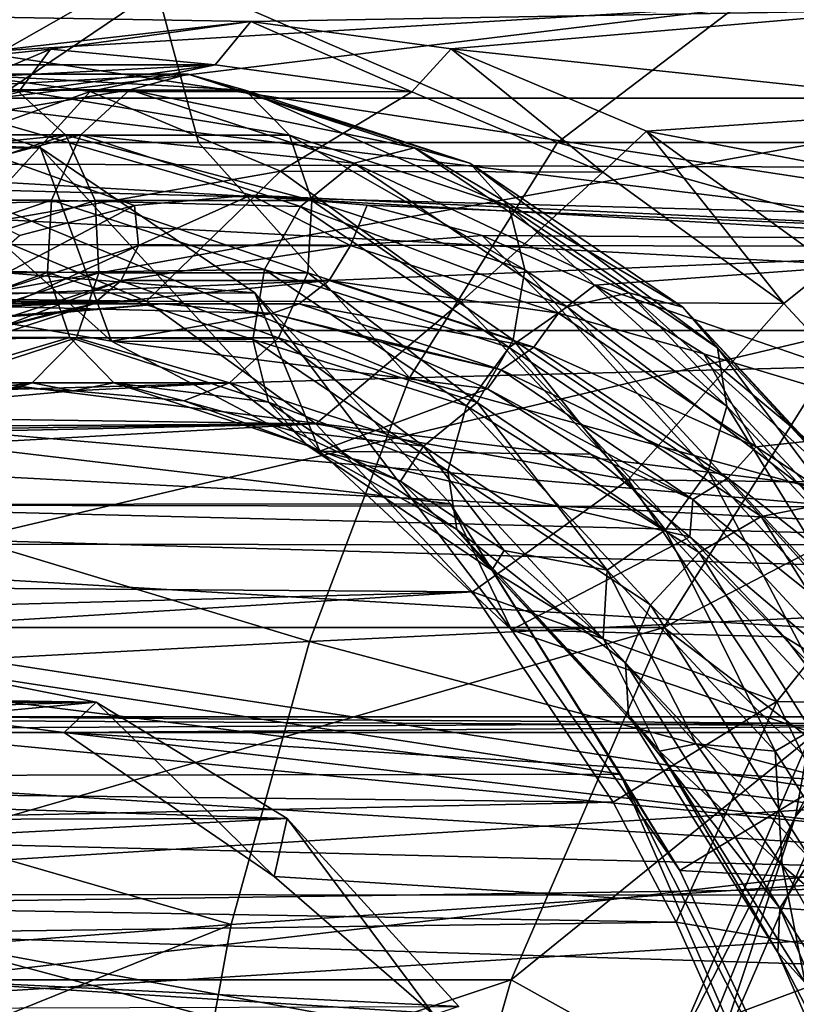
# Model space of a CAD drawing. Header units: metres. Extents: x -62 to 300, y -109 to 109.
# Tile 155 of 256: x 19 to 22.58, y -70.62 to -66.09. Entities that reach past the tile are written whole.
import ezdxf

# ---------------------------------------------------------------- set-up
doc = ezdxf.new("R2010")
doc.units = ezdxf.units.M
doc.layers.add('solid_500635', color=7, linetype='CONTINUOUS')

msp = doc.modelspace()

# ---------------------------------------------------------------- linework, layer by layer
at = {"layer": 'solid_500635'}
for points in [[(45.284416, -66.850029, 41.38866), (13.786213, -66.738083, 20.398926), (14.75779, -65.41967, 19.01137)], [(45.774132, -66.194885, 40.689274), (45.284416, -66.850029, 41.38866), (14.75779, -65.41967, 19.01137)], [(46.294735, -65.616646, 39.945774), (45.774132, -66.194885, 40.689274), (14.75779, -65.41967, 19.01137)], [(18.266071, -65.907692, 20.114687), (18.895109, -66.45343, 19.216326), (19.98114, -65.71991, 17.665314)], [(19.98114, -65.71991, 17.665314), (18.895109, -66.45343, 19.216326), (24.903387, -65.719917, 21.112429)], [(18.895109, -66.45343, 19.216326), (23.817705, -66.453201, 22.662943), (24.903387, -65.719917, 21.112429)], [(22.662125, -65.756386, 32.12516), (19.60792, -65.847221, 29.084585), (21.477915, -66.656921, 32.253216)], [(22.662125, -65.756386, 32.12516), (21.477915, -66.656921, 32.253216), (23.137787, -66.657097, 33.98703)], [(19.60792, -65.847221, 29.084585), (16.592623, -65.946045, 26.012072), (18.183853, -66.657845, 28.739462)], [(19.60792, -65.847221, 29.084585), (18.183853, -66.657845, 28.739462), (19.82659, -66.657166, 30.504011)], [(19.60792, -65.847221, 29.084585), (19.82659, -66.657166, 30.504011), (21.477915, -66.656921, 32.253216)], [(24.493191, -67.107101, 7.734545), (16.627766, -65.907692, 18.967535), (23.510683, -65.907692, 9.137711)], [(20.067253, -66.900169, 14.055439), (16.627766, -65.907692, 18.967535), (24.493191, -67.107101, 7.734545)], [(19.532404, -66.946732, 14.819282), (19.002319, -67.085991, 15.576322), (16.627766, -65.907692, 18.967535)], [(20.067253, -66.900169, 14.055439), (19.532404, -66.946732, 14.819282), (16.627766, -65.907692, 18.967535)], [(17.445724, -66.323006, 3.013554), (17.739494, -65.912758, 3.922902), (23.290426, -65.972588, 7.709786)], [(17.445724, -66.323006, 3.013554), (23.290426, -65.972588, 7.709786), (24.128618, -67.138039, 6.512507)], [(17.077559, -66.049538, 18.325165), (16.623909, -66.492897, 18.973043), (20.067369, -66.100761, 14.055273)], [(17.077559, -66.049538, 18.325165), (20.067369, -66.100761, 14.055273), (23.060474, -66.049194, 9.780677)], [(23.060474, -66.049194, 9.780677), (20.067369, -66.100761, 14.055273), (20.989466, -66.22718, 12.738384)], [(23.514326, -66.492691, 9.132508), (23.060474, -66.049194, 9.780677), (20.989466, -66.22718, 12.738384)], [(16.623909, -66.492897, 18.973043), (19.145382, -66.228149, 15.372008), (20.067369, -66.100761, 14.055273)], [(19.902992, -66.300003, 13.941347), (20.067369, -66.100761, 14.055273), (19.145382, -66.228149, 15.372008)], [(20.807495, -66.424454, 12.649602), (20.067369, -66.100761, 14.055273), (19.902992, -66.300003, 13.941347)], [(20.807495, -66.424454, 12.649602), (20.989466, -66.22718, 12.738384), (20.067369, -66.100761, 14.055273)], [(16.623909, -66.492897, 18.973043), (18.247522, -66.607079, 16.654284), (19.145382, -66.228149, 15.372008)], [(18.998636, -66.425751, 15.232885), (19.145382, -66.228149, 15.372008), (18.247522, -66.607079, 16.654284)], [(19.902992, -66.300003, 13.941347), (19.145382, -66.228149, 15.372008), (18.998636, -66.425751, 15.232885)], [(21.68684, -66.79454, 11.393763), (20.989466, -66.22718, 12.738384), (20.807495, -66.424454, 12.649602)], [(23.514326, -66.492691, 9.132508), (20.989466, -66.22718, 12.738384), (21.887602, -66.605194, 11.45571)], [(21.68684, -66.79454, 11.393763), (21.887602, -66.605194, 11.45571), (20.989466, -66.22718, 12.738384)], [(19.902992, -66.300003, 13.941347), (17.533823, -66.423134, 14.187167), (18.431162, -66.300003, 12.905636)], [(19.902992, -66.300003, 13.941347), (18.998636, -66.425751, 15.232885), (17.533823, -66.423134, 14.187167)], [(17.919434, -66.925003, 12.5463), (19.328499, -66.423134, 11.624104), (18.431162, -66.300003, 12.905636)], [(19.902992, -66.300003, 13.941347), (18.431162, -66.300003, 12.905636), (19.328499, -66.423134, 11.624104)], [(20.807495, -66.424454, 12.649602), (19.902992, -66.300003, 13.941347), (19.328499, -66.423134, 11.624104)], [(10.769895, -66.342865, 6.412081), (18.059084, -66.342659, 11.518718), (19.09952, -66.68174, 10.03282)], [(11.812418, -66.683411, 4.923203), (10.769895, -66.342865, 6.412081), (19.09952, -66.68174, 10.03282)], [(17.108377, -66.737427, 2.142999), (17.445724, -66.323006, 3.013554), (24.128618, -67.138039, 6.512507)], [(18.059084, -66.342659, 11.518718), (18.430922, -67.400002, 12.90547), (19.426825, -67.571014, 11.483173)], [(19.09952, -66.68174, 10.03282), (18.059084, -66.342659, 11.518718), (19.426825, -67.571014, 11.483173)], [(19.779303, -66.342659, 12.723228), (19.51009, -66.415886, 12.543008), (18.459415, -66.415886, 14.043527)], [(18.720844, -66.342659, 14.234864), (19.779303, -66.342659, 12.723228), (18.459415, -66.415886, 14.043527)], [(20.041935, -66.416618, 12.915491), (19.779303, -66.342659, 12.723228), (18.720844, -66.342659, 14.234864)], [(20.041935, -66.416618, 12.915491), (18.720844, -66.342659, 14.234864), (18.991337, -66.416618, 14.4159)], [(19.779303, -66.342659, 12.723228), (20.81974, -66.68174, 11.23733), (19.51009, -66.415886, 12.543008)], [(21.074644, -66.753181, 11.440629), (20.81974, -66.68174, 11.23733), (19.779303, -66.342659, 12.723228)], [(21.074644, -66.753181, 11.440629), (19.779303, -66.342659, 12.723228), (20.041935, -66.416618, 12.915491)], [(18.765558, -67.041924, 11.337907), (19.328499, -66.423134, 11.624104), (17.919434, -66.925003, 12.5463)], [(18.991337, -66.416618, 14.4159), (17.958628, -66.753181, 15.890761), (19.216303, -66.6241, 14.549952)], [(18.256092, -66.622787, 13.877753), (18.459415, -66.415886, 14.043527), (19.51009, -66.415886, 12.543008)], [(19.284773, -66.622787, 12.408644), (18.256092, -66.622787, 13.877753), (19.51009, -66.415886, 12.543008)], [(18.765558, -67.041924, 11.337907), (20.203728, -66.789505, 10.374148), (19.328499, -66.423134, 11.624104)], [(18.991337, -66.416618, 14.4159), (19.216303, -66.6241, 14.549952), (20.244844, -66.6241, 13.081041)], [(20.041935, -66.416618, 12.915491), (18.991337, -66.416618, 14.4159), (20.244844, -66.6241, 13.081041)], [(19.284773, -66.622787, 12.408644), (19.51009, -66.415886, 12.543008), (20.542875, -66.75248, 11.068038)], [(20.807495, -66.424454, 12.649602), (19.328499, -66.423134, 11.624104), (20.203728, -66.789505, 10.374148)], [(20.81974, -66.68174, 11.23733), (20.542875, -66.75248, 11.068038), (19.51009, -66.415886, 12.543008)], [(20.041935, -66.416618, 12.915491), (20.244844, -66.6241, 13.081041), (21.255875, -66.953598, 11.637142)], [(21.074644, -66.753181, 11.440629), (20.041935, -66.416618, 12.915491), (21.255875, -66.953598, 11.637142)], [(21.68684, -66.79454, 11.393763), (20.807495, -66.424454, 12.649602), (20.203728, -66.789505, 10.374148)], [(17.905052, -67.522194, 20.630276), (22.827793, -67.521812, 24.076685), (23.817705, -66.453201, 22.662943)], [(18.895109, -66.45343, 19.216326), (17.905052, -67.522194, 20.630276), (23.817705, -66.453201, 22.662943)], [(23.945135, -66.994133, 8.517248), (23.514326, -66.492691, 9.132508), (21.887602, -66.605194, 11.45571)], [(17.958628, -66.753181, 15.890761), (18.205273, -66.953598, 15.993852), (19.216303, -66.6241, 14.549952)], [(18.152876, -66.922302, 13.771599), (18.256092, -66.622787, 13.877753), (19.284773, -66.622787, 12.408644)], [(19.149719, -66.922302, 12.347959), (18.152876, -66.922302, 13.771599), (19.284773, -66.622787, 12.408644)], [(19.216303, -66.6241, 14.549952), (18.205273, -66.953598, 15.993852), (19.350821, -66.923935, 14.610225)], [(19.149719, -66.922302, 12.347959), (19.284773, -66.622787, 12.408644), (20.295938, -66.952332, 10.964549)], [(19.216303, -66.6241, 14.549952), (19.350821, -66.923935, 14.610225), (20.34749, -66.923935, 13.186832)], [(20.244844, -66.6241, 13.081041), (19.216303, -66.6241, 14.549952), (20.34749, -66.923935, 13.186832)], [(20.295938, -66.952332, 10.964549), (19.284773, -66.622787, 12.408644), (20.542875, -66.75248, 11.068038)], [(20.244844, -66.6241, 13.081041), (20.34749, -66.923935, 13.186832), (21.32719, -67.243225, 11.787677)], [(21.255875, -66.953598, 11.637142), (20.244844, -66.6241, 13.081041), (21.32719, -67.243225, 11.787677)], [(22.519341, -67.398811, 10.204803), (21.887602, -66.605194, 11.45571), (21.68684, -66.79454, 11.393763)], [(23.945135, -66.994133, 8.517248), (21.887602, -66.605194, 11.45571), (22.737768, -67.222878, 10.241547)], [(22.519341, -67.398811, 10.204803), (22.737768, -67.222878, 10.241547), (21.887602, -66.605194, 11.45571)], [(18.183853, -66.657845, 28.739462), (16.713306, -67.857765, 28.482433), (20.797256, -67.739494, 32.793015)], [(19.82659, -66.657166, 30.504011), (18.183853, -66.657845, 28.739462), (20.797256, -67.739494, 32.793015)], [(21.477915, -66.656921, 32.253216), (19.82659, -66.657166, 30.504011), (20.797256, -67.739494, 32.793015)], [(21.477915, -66.656921, 32.253216), (20.797256, -67.739494, 32.793015), (24.951696, -67.632462, 37.033367)], [(23.137787, -66.657097, 33.98703), (21.477915, -66.656921, 32.253216), (24.951696, -67.632462, 37.033367)], [(11.812418, -66.683411, 4.923203), (19.09952, -66.68174, 10.03282), (20.086504, -67.348366, 8.62326)], [(12.801202, -67.352844, 3.511075), (11.812418, -66.683411, 4.923203), (20.086504, -67.348366, 8.62326)], [(19.09952, -66.68174, 10.03282), (19.426825, -67.571014, 11.483173), (20.384455, -68.077469, 10.115534)], [(20.086504, -67.348366, 8.62326), (19.09952, -66.68174, 10.03282), (20.384455, -68.077469, 10.115534)], [(20.81974, -66.68174, 11.23733), (21.806723, -67.348366, 9.827771), (20.542875, -66.75248, 11.068038)], [(22.054296, -67.414856, 10.04154), (21.806723, -67.348366, 9.827771), (20.81974, -66.68174, 11.23733)], [(22.054296, -67.414856, 10.04154), (20.81974, -66.68174, 11.23733), (21.074644, -66.753181, 11.440629)], [(44.412292, -68.370544, 42.634182), (12.952354, -68.317314, 21.589798), (13.786213, -66.738083, 20.398926)], [(44.829315, -67.577095, 42.038612), (44.412292, -68.370544, 42.634182), (13.786213, -66.738083, 20.398926)], [(45.284416, -66.850029, 41.38866), (44.829315, -67.577095, 42.038612), (13.786213, -66.738083, 20.398926)], [(16.764057, -67.122108, 1.369838), (17.108377, -66.737427, 2.142999), (24.128618, -67.138039, 6.512507)], [(20.295938, -66.952332, 10.964549), (20.542875, -66.75248, 11.068038), (21.5226, -67.4142, 9.668846)], [(21.806723, -67.348366, 9.827771), (21.5226, -67.4142, 9.668846), (20.542875, -66.75248, 11.068038)], [(21.074644, -66.753181, 11.440629), (21.255875, -66.953598, 11.637142), (22.214962, -67.601379, 10.267424)], [(22.054296, -67.414856, 10.04154), (21.074644, -66.753181, 11.440629), (22.214962, -67.601379, 10.267424)], [(19.587803, -67.387917, 10.163627), (20.203728, -66.789505, 10.374148), (18.765558, -67.041924, 11.337907)], [(19.587803, -67.387917, 10.163627), (21.035297, -67.390068, 9.186545), (20.203728, -66.789505, 10.374148)], [(21.68684, -66.79454, 11.393763), (20.203728, -66.789505, 10.374148), (21.035297, -67.390068, 9.186545)], [(22.519341, -67.398811, 10.204803), (21.68684, -66.79454, 11.393763), (21.035297, -67.390068, 9.186545)], [(19.550699, -67.130623, 14.726799), (19.532404, -66.946732, 14.819282), (20.067253, -66.900169, 14.055439)], [(19.550699, -67.130623, 14.726799), (20.067253, -66.900169, 14.055439), (20.525398, -67.130623, 13.334785)], [(20.602123, -66.946053, 13.291565), (20.067253, -66.900169, 14.055439), (24.493191, -67.107101, 7.734545)], [(20.525398, -67.130623, 13.334785), (20.067253, -66.900169, 14.055439), (20.602123, -66.946053, 13.291565)], [(18.17025, -67.254982, 13.746131), (18.152876, -66.922302, 13.771599), (19.149719, -66.922302, 12.347959)], [(19.131729, -67.254982, 12.372996), (18.17025, -67.254982, 13.746131), (19.149719, -66.922302, 12.347959)], [(18.205273, -66.953598, 15.993852), (18.371122, -67.243225, 16.00938), (19.350821, -66.923935, 14.610225)], [(19.350821, -66.923935, 14.610225), (18.371122, -67.243225, 16.00938), (19.368196, -67.256615, 14.584757)], [(18.592596, -67.442879, 16.095112), (19.002319, -67.085991, 15.576322), (19.532404, -66.946732, 14.819282)], [(18.592596, -67.442879, 16.095112), (19.532404, -66.946732, 14.819282), (19.550699, -67.130623, 14.726799)], [(19.131729, -67.254982, 12.372996), (19.149719, -66.922302, 12.347959), (20.129589, -67.241646, 10.948559)], [(20.129589, -67.241646, 10.948559), (19.149719, -66.922302, 12.347959), (20.295938, -66.952332, 10.964549)], [(19.350821, -66.923935, 14.610225), (19.368196, -67.256615, 14.584757), (20.329502, -67.256615, 13.21187)], [(20.34749, -66.923935, 13.186832), (19.350821, -66.923935, 14.610225), (20.329502, -67.256615, 13.21187)], [(20.34749, -66.923935, 13.186832), (20.329502, -67.256615, 13.21187), (21.274439, -67.564583, 11.862359)], [(21.32719, -67.243225, 11.787677), (20.34749, -66.923935, 13.186832), (21.274439, -67.564583, 11.862359)], [(20.525398, -67.130623, 13.334785), (20.602123, -66.946053, 13.291565), (21.132277, -67.084633, 12.534429)], [(21.132277, -67.084633, 12.534429), (20.602123, -66.946053, 13.291565), (24.493191, -67.107101, 7.734545)], [(20.129589, -67.241646, 10.948559), (20.295938, -66.952332, 10.964549), (21.255156, -67.600204, 9.594645)], [(21.255156, -67.600204, 9.594645), (20.295938, -66.952332, 10.964549), (21.5226, -67.4142, 9.668846)], [(21.255875, -66.953598, 11.637142), (21.32719, -67.243225, 11.787677), (22.256557, -67.870934, 10.460402)], [(22.214962, -67.601379, 10.267424), (21.255875, -66.953598, 11.637142), (22.256557, -67.870934, 10.460402)], [(19.587803, -67.387917, 10.163627), (18.765558, -67.041924, 11.337907), (7.917106, -67.242966, 2.588238)], [(16.436632, -67.460205, 0.711664), (16.764057, -67.122108, 1.369838), (24.128618, -67.138039, 6.512507)], [(20.525398, -67.130623, 13.334785), (21.132277, -67.084633, 12.534429), (21.4835, -67.442879, 11.966473)], [(21.649763, -67.313004, 11.79538), (21.132277, -67.084633, 12.534429), (24.493191, -67.107101, 7.734545)], [(21.4835, -67.442879, 11.966473), (21.132277, -67.084633, 12.534429), (21.649763, -67.313004, 11.79538)], [(21.649763, -67.313004, 11.79538), (24.493191, -67.107101, 7.734545), (25.341614, -68.586243, 6.522871)], [(16.436632, -67.460205, 0.711664), (24.128618, -67.138039, 6.512507), (24.857073, -68.508728, 5.471952)], [(19.550699, -67.130623, 14.726799), (19.470392, -67.292282, 14.652281), (18.529181, -67.59903, 15.99647)], [(18.592596, -67.442879, 16.095112), (19.550699, -67.130623, 14.726799), (18.529181, -67.59903, 15.99647)], [(20.525398, -67.130623, 13.334785), (20.427906, -67.292282, 13.284808), (19.470392, -67.292282, 14.652281)], [(19.550699, -67.130623, 14.726799), (20.525398, -67.130623, 13.334785), (19.470392, -67.292282, 14.652281)], [(20.525398, -67.130623, 13.334785), (21.4835, -67.442879, 11.966473), (20.427906, -67.292282, 13.284808)], [(19.587803, -67.387917, 10.163627), (7.917106, -67.242966, 2.588238), (8.052607, -67.390594, 2.076621)], [(18.304768, -67.554817, 13.806404), (18.17025, -67.254982, 13.746131), (19.131729, -67.254982, 12.372996)], [(19.234375, -67.554817, 12.478787), (18.304768, -67.554817, 13.806404), (19.131729, -67.254982, 12.372996)], [(18.371122, -67.243225, 16.00938), (18.423258, -67.564583, 15.934268), (19.368196, -67.256615, 14.584757)], [(19.368196, -67.256615, 14.584757), (18.423258, -67.564583, 15.934268), (19.26498, -67.556129, 14.478603)], [(20.076838, -67.563004, 11.023241), (19.131729, -67.254982, 12.372996), (20.129589, -67.241646, 10.948559)], [(19.234375, -67.554817, 12.478787), (19.131729, -67.254982, 12.372996), (20.076838, -67.563004, 11.023241)], [(19.368196, -67.256615, 14.584757), (19.26498, -67.556129, 14.478603), (20.194448, -67.556129, 13.151185)], [(20.329502, -67.256615, 13.21187), (19.368196, -67.256615, 14.584757), (20.194448, -67.556129, 13.151185)], [(20.076838, -67.563004, 11.023241), (20.129589, -67.241646, 10.948559), (21.059118, -67.869461, 9.621054)], [(21.059118, -67.869461, 9.621054), (20.129589, -67.241646, 10.948559), (21.255156, -67.600204, 9.594645)], [(20.329502, -67.256615, 13.21187), (20.194448, -67.556129, 13.151185), (21.108089, -67.853889, 11.84637)], [(21.274439, -67.564583, 11.862359), (20.329502, -67.256615, 13.21187), (21.108089, -67.853889, 11.84637)], [(21.32719, -67.243225, 11.787677), (21.274439, -67.564583, 11.862359), (22.17083, -68.170013, 10.58218)], [(22.256557, -67.870934, 10.460402), (21.32719, -67.243225, 11.787677), (22.17083, -68.170013, 10.58218)], [(23.289171, -68.225586, 9.105326), (22.737768, -67.222878, 10.241547), (22.519341, -67.398811, 10.204803)], [(19.470392, -67.292282, 14.652281), (19.343069, -67.400215, 14.550919), (18.413136, -67.703285, 15.879001)], [(18.529181, -67.59903, 15.99647), (19.470392, -67.292282, 14.652281), (18.413136, -67.703285, 15.879001)], [(20.427906, -67.292282, 13.284808), (20.28911, -67.400215, 13.199832), (19.343069, -67.400215, 14.550919)], [(19.470392, -67.292282, 14.652281), (20.427906, -67.292282, 13.284808), (19.343069, -67.400215, 14.550919)], [(20.427906, -67.292282, 13.284808), (21.369118, -67.59903, 11.940619), (20.28911, -67.400215, 13.199832)], [(21.4835, -67.442879, 11.966473), (21.369118, -67.59903, 11.940619), (20.427906, -67.292282, 13.284808)], [(12.801202, -67.352844, 3.511075), (20.086504, -67.348366, 8.62326), (20.986423, -68.319824, 7.338042)], [(13.702264, -68.328125, 2.224225), (12.801202, -67.352844, 3.511075), (20.986423, -68.319824, 7.338042)], [(20.086504, -67.348366, 8.62326), (20.384455, -68.077469, 10.115534), (21.267014, -68.899918, 8.855111)], [(20.986423, -68.319824, 7.338042), (20.086504, -67.348366, 8.62326), (21.267014, -68.899918, 8.855111)], [(21.4835, -67.442879, 11.966473), (21.649763, -67.313004, 11.79538), (22.151621, -67.629417, 11.078652)], [(21.806723, -67.348366, 9.827771), (22.706644, -68.319824, 8.542552), (21.5226, -67.4142, 9.668846)], [(22.151621, -67.629417, 11.078652), (21.649763, -67.313004, 11.79538), (25.341614, -68.586243, 6.522871)], [(22.947533, -68.379097, 8.765866), (22.706644, -68.319824, 8.542552), (21.806723, -67.348366, 9.827771)], [(22.947533, -68.379097, 8.765866), (21.806723, -67.348366, 9.827771), (22.054296, -67.414856, 10.04154)], [(19.587803, -67.387917, 10.163627), (8.052607, -67.390594, 2.076621), (8.089986, -67.445076, 1.905763)], [(19.587803, -67.387917, 10.163627), (8.089986, -67.445076, 1.905763), (8.157963, -67.569839, 1.541061)], [(19.587803, -67.387917, 10.163627), (8.157963, -67.569839, 1.541061), (8.232419, -67.781677, 0.984818)], [(20.366299, -67.952255, 9.051807), (19.587803, -67.387917, 10.163627), (8.232419, -67.781677, 0.984818)], [(20.366299, -67.952255, 9.051807), (21.035297, -67.390068, 9.186545), (19.587803, -67.387917, 10.163627)], [(20.366299, -67.952255, 9.051807), (21.802736, -68.210052, 8.090528), (21.035297, -67.390068, 9.186545)], [(22.519341, -67.398811, 10.204803), (21.035297, -67.390068, 9.186545), (21.802736, -68.210052, 8.090528)], [(23.289171, -68.225586, 9.105326), (22.519341, -67.398811, 10.204803), (21.802736, -68.210052, 8.090528)], [(17.435019, -67.571014, 14.327766), (19.15111, -67.444275, 14.492105), (19.657766, -67.400002, 13.768523)], [(18.430922, -67.400002, 12.90547), (17.435019, -67.571014, 14.327766), (19.657766, -67.400002, 13.768523)], [(17.435019, -67.571014, 14.327766), (18.649805, -67.575882, 15.208042), (19.15111, -67.444275, 14.492105)], [(18.413136, -67.703285, 15.879001), (19.343069, -67.400215, 14.550919), (18.649805, -67.575882, 15.208042)], [(18.430922, -67.400002, 12.90547), (19.657766, -67.400002, 13.768523), (20.164446, -67.443619, 13.04491)], [(19.426825, -67.571014, 11.483173), (18.430922, -67.400002, 12.90547), (20.164446, -67.443619, 13.04491)], [(19.343069, -67.400215, 14.550919), (19.15111, -67.444275, 14.492105), (18.649805, -67.575882, 15.208042)], [(19.343069, -67.400215, 14.550919), (19.657766, -67.400002, 13.768523), (19.15111, -67.444275, 14.492105)], [(19.343069, -67.400215, 14.550919), (20.28911, -67.400215, 13.199832), (19.657766, -67.400002, 13.768523)], [(19.426825, -67.571014, 11.483173), (20.164446, -67.443619, 13.04491), (20.665815, -67.574593, 12.328879)], [(20.28911, -67.400215, 13.199832), (20.164446, -67.443619, 13.04491), (19.657766, -67.400002, 13.768523)], [(20.28911, -67.400215, 13.199832), (21.219044, -67.703285, 11.87175), (20.164446, -67.443619, 13.04491)], [(21.219044, -67.703285, 11.87175), (20.665815, -67.574593, 12.328879), (20.164446, -67.443619, 13.04491)], [(21.369118, -67.59903, 11.940619), (21.219044, -67.703285, 11.87175), (20.28911, -67.400215, 13.199832)], [(21.255156, -67.600204, 9.594645), (21.5226, -67.4142, 9.668846), (22.415903, -68.378517, 8.393079)], [(21.4835, -67.442879, 11.966473), (22.39238, -68.056747, 10.668458), (21.369118, -67.59903, 11.940619)], [(21.4835, -67.442879, 11.966473), (22.151621, -67.629417, 11.078652), (22.39238, -68.056747, 10.668458)], [(22.706644, -68.319824, 8.542552), (22.415903, -68.378517, 8.393079), (21.5226, -67.4142, 9.668846)], [(22.054296, -67.414856, 10.04154), (22.214962, -67.601379, 10.267424), (23.089445, -68.545387, 9.018531)], [(22.947533, -68.379097, 8.765866), (22.054296, -67.414856, 10.04154), (23.089445, -68.545387, 9.018531)], [(16.127945, -67.76152, 0.140324), (16.436632, -67.460205, 0.711664), (24.857073, -68.508728, 5.471952)], [(17.044989, -68.88913, 21.858574), (21.967361, -68.889351, 25.305508), (22.827793, -67.521812, 24.076685)], [(17.905052, -67.522194, 20.630276), (17.044989, -68.88913, 21.858574), (22.827793, -67.521812, 24.076685)], [(22.827793, -67.521812, 24.076685), (21.967361, -68.889351, 25.305508), (23.440697, -68.121696, 23.956303)], [(18.529734, -67.762306, 13.940456), (18.304768, -67.554817, 13.806404), (19.234375, -67.554817, 12.478787)], [(19.26498, -67.556129, 14.478603), (18.351337, -67.853889, 15.78342), (19.061655, -67.763031, 14.312829)], [(18.423258, -67.564583, 15.934268), (18.351337, -67.853889, 15.78342), (19.26498, -67.556129, 14.478603)], [(19.437286, -67.762306, 12.644338), (18.529734, -67.762306, 13.940456), (19.234375, -67.554817, 12.478787)], [(19.26498, -67.556129, 14.478603), (19.061655, -67.763031, 14.312829), (19.96913, -67.763031, 13.016821)], [(20.148155, -67.852623, 11.173776), (19.234375, -67.554817, 12.478787), (20.076838, -67.563004, 11.023241)], [(19.437286, -67.762306, 12.644338), (19.234375, -67.554817, 12.478787), (20.148155, -67.852623, 11.173776)], [(20.194448, -67.556129, 13.151185), (19.26498, -67.556129, 14.478603), (19.96913, -67.763031, 13.016821)], [(19.426825, -67.571014, 11.483173), (20.665815, -67.574593, 12.328879), (21.156179, -67.791039, 11.628568)], [(20.384455, -68.077469, 10.115534), (19.426825, -67.571014, 11.483173), (21.156179, -67.791039, 11.628568)], [(20.194448, -67.556129, 13.151185), (19.96913, -67.763031, 13.016821), (20.861153, -68.053741, 11.74288)], [(20.973391, -68.168549, 9.742831), (20.076838, -67.563004, 11.023241), (21.059118, -67.869461, 9.621054)], [(20.148155, -67.852623, 11.173776), (20.076838, -67.563004, 11.023241), (20.973391, -68.168549, 9.742831)], [(21.108089, -67.853889, 11.84637), (20.194448, -67.556129, 13.151185), (20.861153, -68.053741, 11.74288)], [(21.219044, -67.703285, 11.87175), (21.156179, -67.791039, 11.628568), (20.665815, -67.574593, 12.328879)], [(21.274439, -67.564583, 11.862359), (21.108089, -67.853889, 11.84637), (21.974792, -68.439278, 10.608589)], [(22.17083, -68.170013, 10.58218), (21.274439, -67.564583, 11.862359), (21.974792, -68.439278, 10.608589)], [(21.059118, -67.869461, 9.621054), (21.255156, -67.600204, 9.594645), (22.129759, -68.544334, 8.345583)], [(21.369118, -67.59903, 11.940619), (22.261974, -68.20208, 10.665489), (21.219044, -67.703285, 11.87175)], [(22.129759, -68.544334, 8.345583), (21.255156, -67.600204, 9.594645), (22.415903, -68.378517, 8.393079)], [(22.39238, -68.056747, 10.668458), (22.261974, -68.20208, 10.665489), (21.369118, -67.59903, 11.940619)], [(22.214962, -67.601379, 10.267424), (22.256557, -67.870934, 10.460402), (23.103943, -68.785683, 9.250211)], [(23.089445, -68.545387, 9.018531), (22.214962, -67.601379, 10.267424), (23.103943, -68.785683, 9.250211)], [(24.951696, -67.632462, 37.033367), (20.797256, -67.739494, 32.793015), (24.511662, -68.75322, 37.589207)], [(22.6336, -68.031143, 10.390315), (22.151621, -67.629417, 11.078652), (25.341614, -68.586243, 6.522871)], [(22.39238, -68.056747, 10.668458), (22.151621, -67.629417, 11.078652), (22.6336, -68.031143, 10.390315)], [(21.219044, -67.703285, 11.87175), (22.1012, -68.29911, 10.611898), (21.156179, -67.791039, 11.628568)], [(22.261974, -68.20208, 10.665489), (22.1012, -68.29911, 10.611898), (21.219044, -67.703285, 11.87175)], [(15.838928, -68.032417, -0.361762), (16.127945, -67.76152, 0.140324), (24.857073, -68.508728, 5.471952)], [(20.797256, -67.739494, 32.793015), (16.713306, -67.857765, 28.482433), (20.336916, -68.952431, 33.376198)], [(20.797256, -67.739494, 32.793015), (20.336916, -68.952431, 33.376198), (24.511662, -68.75322, 37.589207)], [(20.366299, -67.952255, 9.051807), (8.232419, -67.781677, 0.984818), (8.274587, -68.027191, 0.409874)], [(19.061655, -67.763031, 14.312829), (18.169632, -68.053741, 15.58677), (18.740456, -67.846565, 14.206856)], [(18.351337, -67.853889, 15.78342), (18.169632, -68.053741, 15.58677), (19.061655, -67.763031, 14.312829)], [(19.250072, -67.800003, 13.479046), (18.529734, -67.762306, 13.940456), (19.437286, -67.762306, 12.644338)], [(19.250072, -67.800003, 13.479046), (18.740456, -67.846565, 14.206856), (18.529734, -67.762306, 13.940456)], [(19.061655, -67.763031, 14.312829), (18.740456, -67.846565, 14.206856), (19.250072, -67.800003, 13.479046)], [(19.96913, -67.763031, 13.016821), (19.061655, -67.763031, 14.312829), (19.250072, -67.800003, 13.479046)], [(19.759691, -67.846565, 12.751236), (19.250072, -67.800003, 13.479046), (19.437286, -67.762306, 12.644338)], [(19.96913, -67.763031, 13.016821), (19.250072, -67.800003, 13.479046), (19.759691, -67.846565, 12.751236)], [(20.329386, -68.053047, 11.370289), (19.437286, -67.762306, 12.644338), (20.148155, -67.852623, 11.173776)], [(19.759691, -67.846565, 12.751236), (19.437286, -67.762306, 12.644338), (20.329386, -68.053047, 11.370289)], [(19.96913, -67.763031, 13.016821), (19.759691, -67.846565, 12.751236), (20.263725, -67.985748, 12.031401)], [(20.861153, -68.053741, 11.74288), (19.96913, -67.763031, 13.016821), (20.263725, -67.985748, 12.031401)], [(20.384455, -68.077469, 10.115534), (21.156179, -67.791039, 11.628568), (21.631336, -68.090652, 10.949974)], [(22.1012, -68.29911, 10.611898), (21.631336, -68.090652, 10.949974), (21.156179, -67.791039, 11.628568)], [(20.263725, -67.985748, 12.031401), (19.759691, -67.846565, 12.751236), (20.329386, -68.053047, 11.370289)], [(21.014988, -68.438095, 9.93581), (20.148155, -67.852623, 11.173776), (20.973391, -68.168549, 9.742831)], [(20.329386, -68.053047, 11.370289), (20.148155, -67.852623, 11.173776), (21.014988, -68.438095, 9.93581)], [(16.713306, -67.857765, 28.482433), (16.230354, -69.170448, 29.094746), (20.336916, -68.952431, 33.376198)], [(21.108089, -67.853889, 11.84637), (20.861153, -68.053741, 11.74288), (21.707348, -68.625275, 10.534389)], [(20.973391, -68.168549, 9.742831), (21.059118, -67.869461, 9.621054), (21.906652, -68.78437, 8.41065)], [(21.906652, -68.78437, 8.41065), (21.059118, -67.869461, 9.621054), (22.129759, -68.544334, 8.345583)], [(21.974792, -68.439278, 10.608589), (21.108089, -67.853889, 11.84637), (21.707348, -68.625275, 10.534389)], [(22.256557, -67.870934, 10.460402), (22.17083, -68.170013, 10.58218), (22.98815, -69.052307, 9.414928)], [(23.103943, -68.785683, 9.250211), (22.256557, -67.870934, 10.460402), (22.98815, -69.052307, 9.414928)], [(20.366299, -67.952255, 9.051807), (8.280883, -68.217255), (8.232322, -68.630501, -0.817608)], [(21.087303, -68.725212, 8.022074), (20.366299, -67.952255, 9.051807), (8.232322, -68.630501, -0.817608)], [(20.366299, -67.952255, 9.051807), (8.274587, -68.027191, 0.409874), (8.280302, -68.121078, 0.204184)], [(20.366299, -67.952255, 9.051807), (8.280302, -68.121078, 0.204184), (8.280883, -68.217255)], [(20.756655, -68.216019, 11.327425), (20.263725, -67.985748, 12.031401), (20.329386, -68.053047, 11.370289)], [(20.861153, -68.053741, 11.74288), (20.263725, -67.985748, 12.031401), (20.756655, -68.216019, 11.327425)], [(21.087303, -68.725212, 8.022074), (21.802736, -68.210052, 8.090528), (20.366299, -67.952255, 9.051807)], [(15.573926, -68.274185, -0.800382), (15.838928, -68.032417, -0.361762), (24.857073, -68.508728, 5.471952)], [(22.39238, -68.056747, 10.668458), (22.6336, -68.031143, 10.390315), (23.0926, -68.517448, 9.734797)], [(21.175652, -68.624626, 10.161695), (20.329386, -68.053047, 11.370289), (21.014988, -68.438095, 9.93581)], [(20.756655, -68.216019, 11.327425), (20.329386, -68.053047, 11.370289), (21.175652, -68.624626, 10.161695)], [(20.384455, -68.077469, 10.115534), (21.631336, -68.090652, 10.949974), (22.08725, -68.470772, 10.298861)], [(21.267014, -68.899918, 8.855111), (20.384455, -68.077469, 10.115534), (22.08725, -68.470772, 10.298861)], [(20.861153, -68.053741, 11.74288), (20.756655, -68.216019, 11.327425), (21.233076, -68.534866, 10.647023)], [(21.707348, -68.625275, 10.534389), (20.861153, -68.053741, 11.74288), (21.233076, -68.534866, 10.647023)], [(22.39238, -68.056747, 10.668458), (23.221085, -68.951332, 9.484943), (22.261974, -68.20208, 10.665489)], [(22.39238, -68.056747, 10.668458), (23.0926, -68.517448, 9.734797), (23.221085, -68.951332, 9.484943)], [(22.1012, -68.29911, 10.611898), (22.08725, -68.470772, 10.298861), (21.631336, -68.090652, 10.949974)], [(21.967361, -68.889351, 25.305508), (22.638308, -69.397804, 25.102234), (23.440697, -68.121696, 23.956303)], [(21.790857, -69.050995, 8.575368), (20.973391, -68.168549, 9.742831), (21.906652, -68.78437, 8.41065)], [(21.014988, -68.438095, 9.93581), (20.973391, -68.168549, 9.742831), (21.790857, -69.050995, 8.575368)], [(21.087303, -68.725212, 8.022074), (22.487158, -69.229279, 7.113073), (21.802736, -68.210052, 8.090528)], [(23.289171, -68.225586, 9.105326), (21.802736, -68.210052, 8.090528), (22.487158, -69.229279, 7.113073)], [(22.17083, -68.170013, 10.58218), (21.974792, -68.439278, 10.608589), (22.765043, -69.292343, 9.479996)], [(22.261974, -68.20208, 10.665489), (23.076069, -69.080887, 9.50284), (22.1012, -68.29911, 10.611898)], [(22.98815, -69.052307, 9.414928), (22.17083, -68.170013, 10.58218), (22.765043, -69.292343, 9.479996)], [(23.221085, -68.951332, 9.484943), (23.076069, -69.080887, 9.50284), (22.261974, -68.20208, 10.665489)], [(21.233076, -68.534866, 10.647023), (20.756655, -68.216019, 11.327425), (21.175652, -68.624626, 10.161695)], [(23.978148, -69.258636, 8.12139), (23.289171, -68.225586, 9.105326), (22.487158, -69.229279, 7.113073)], [(15.347213, -68.504547, -1.18846), (15.573926, -68.274185, -0.800382), (24.857073, -68.508728, 5.471952)], [(22.1012, -68.29911, 10.611898), (22.90554, -69.167397, 9.463181), (22.08725, -68.470772, 10.298861)], [(23.076069, -69.080887, 9.50284), (22.90554, -69.167397, 9.463181), (22.1012, -68.29911, 10.611898)], [(43.704865, -70.131989, 43.644497), (12.278961, -70.114296, 22.551504), (12.952354, -68.317314, 21.589798)], [(44.036522, -69.224342, 43.170837), (43.704865, -70.131989, 43.644497), (12.952354, -68.317314, 21.589798)], [(44.412292, -68.370544, 42.634182), (44.036522, -69.224342, 43.170837), (12.952354, -68.317314, 21.589798)], [(13.702264, -68.328125, 2.224225), (20.986423, -68.319824, 7.338042), (21.768635, -69.563042, 6.220929)], [(14.484854, -69.575829, 1.106569), (13.702264, -68.328125, 2.224225), (21.768635, -69.563042, 6.220929)], [(20.986423, -68.319824, 7.338042), (21.267014, -68.899918, 8.855111), (22.040581, -70.006752, 7.750341)], [(21.768635, -69.563042, 6.220929), (20.986423, -68.319824, 7.338042), (22.040581, -70.006752, 7.750341)], [(22.706644, -68.319824, 8.542552), (23.488853, -69.563042, 7.42544), (22.415903, -68.378517, 8.393079)], [(22.129759, -68.544334, 8.345583), (22.415903, -68.378517, 8.393079), (23.19236, -69.612587, 7.284182)], [(23.488853, -69.563042, 7.42544), (23.19236, -69.612587, 7.284182), (22.415903, -68.378517, 8.393079)], [(21.805355, -69.291298, 8.807048), (21.014988, -68.438095, 9.93581), (21.790857, -69.050995, 8.575368)], [(21.175652, -68.624626, 10.161695), (21.014988, -68.438095, 9.93581), (21.805355, -69.291298, 8.807048)], [(21.974792, -68.439278, 10.608589), (21.707348, -68.625275, 10.534389), (22.478899, -69.45816, 9.4325)], [(22.765043, -69.292343, 9.479996), (21.974792, -68.439278, 10.608589), (22.478899, -69.45816, 9.4325)], [(21.267014, -68.899918, 8.855111), (22.08725, -68.470772, 10.298861), (22.522417, -68.931206, 9.677379)], [(22.90554, -69.167397, 9.463181), (22.522417, -68.931206, 9.677379), (22.08725, -68.470772, 10.298861)], [(15.147011, -68.750717, -1.561753), (15.347213, -68.504547, -1.18846), (25.460476, -70.053581, 4.610017)], [(15.347213, -68.504547, -1.18846), (24.857073, -68.508728, 5.471952), (25.460476, -70.053581, 4.610017)], [(22.573158, -69.758484, 25.322905), (22.822592, -69.465149, 25.14102), (23.292629, -68.50412, 24.295393)], [(22.573158, -69.758484, 25.322905), (23.292629, -68.50412, 24.295393), (22.638308, -69.397804, 25.102234)], [(21.687773, -68.938782, 9.99765), (21.233076, -68.534866, 10.647023), (21.175652, -68.624626, 10.161695)], [(21.707348, -68.625275, 10.534389), (21.233076, -68.534866, 10.647023), (21.687773, -68.938782, 9.99765)], [(21.906652, -68.78437, 8.41065), (22.129759, -68.544334, 8.345583), (22.889963, -69.752571, 7.259898)], [(22.889963, -69.752571, 7.259898), (22.129759, -68.544334, 8.345583), (23.19236, -69.612587, 7.284182)], [(21.087303, -68.725212, 8.022074), (8.232322, -68.630501, -0.817608), (8.104289, -69.076073, -1.619946)], [(21.947268, -69.457581, 9.059712), (21.175652, -68.624626, 10.161695), (21.805355, -69.291298, 8.807048)], [(21.687773, -68.938782, 9.99765), (21.175652, -68.624626, 10.161695), (21.947268, -69.457581, 9.059712)], [(21.707348, -68.625275, 10.534389), (21.687773, -68.938782, 9.99765), (22.115761, -69.423355, 9.386419)], [(22.478899, -69.45816, 9.4325), (21.707348, -68.625275, 10.534389), (22.115761, -69.423355, 9.386419)], [(21.087303, -68.725212, 8.022074), (8.104289, -69.076073, -1.619946), (7.902206, -69.537323, -2.393093)], [(21.733833, -69.692886, 7.098745), (21.087303, -68.725212, 8.022074), (7.902206, -69.537323, -2.393093)], [(14.937658, -69.042885, -1.969968), (15.147011, -68.750717, -1.561753), (25.460476, -70.053581, 4.610017)], [(24.511662, -68.75322, 37.589207), (20.336916, -68.952431, 33.376198), (24.169827, -69.969238, 38.040863)], [(21.733833, -69.692886, 7.098745), (22.487158, -69.229279, 7.113073), (21.087303, -68.725212, 8.022074)], [(21.790857, -69.050995, 8.575368), (21.906652, -68.78437, 8.41065), (22.643328, -69.955215, 7.358568)], [(22.643328, -69.955215, 7.358568), (21.906652, -68.78437, 8.41065), (22.889963, -69.752571, 7.259898)], [(17.044989, -68.88913, 21.858574), (16.343422, -70.508842, 22.860516), (21.967361, -68.889351, 25.305508)], [(16.343422, -70.508842, 22.860516), (21.265711, -70.509247, 26.30757), (21.967361, -68.889351, 25.305508)], [(21.967361, -68.889351, 25.305508), (21.265711, -70.509247, 26.30757), (22.638308, -69.397804, 25.102234)], [(21.267014, -68.899918, 8.855111), (22.522417, -68.931206, 9.677379), (22.931532, -69.46843, 9.093102)], [(22.040581, -70.006752, 7.750341), (21.267014, -68.899918, 8.855111), (22.931532, -69.46843, 9.093102)], [(22.115761, -69.423355, 9.386419), (21.687773, -68.938782, 9.99765), (21.947268, -69.457581, 9.059712)], [(22.90554, -69.167397, 9.463181), (22.931532, -69.46843, 9.093102), (22.522417, -68.931206, 9.677379)], [(20.336916, -68.952431, 33.376198), (16.230354, -69.170448, 29.094746), (19.977139, -70.255188, 33.852417)], [(20.336916, -68.952431, 33.376198), (19.977139, -70.255188, 33.852417), (24.169827, -69.969238, 38.040863)], [(10.299064, -69.096306, 6.212774), (19.356258, -69.231773, 11.583951), (18.430922, -69.050003, 12.90547)], [(14.709817, -69.385094, -2.416488), (14.937658, -69.042885, -1.969968), (25.460476, -70.053581, 4.610017)], [(18.63571, -69.300003, 13.048864), (18.430922, -69.050003, 12.90547), (19.356258, -69.231773, 11.583951)], [(22.5014, -70.180305, 7.560609), (21.790857, -69.050995, 8.575368), (22.643328, -69.955215, 7.358568)], [(21.805355, -69.291298, 8.807048), (21.790857, -69.050995, 8.575368), (22.5014, -70.180305, 7.560609)], [(10.299064, -69.096306, 6.212774), (10.766078, -69.236145, 5.545808), (19.356258, -69.231773, 11.583951)], [(16.230354, -69.170448, 29.094746), (15.850821, -70.56723, 29.597347), (19.977139, -70.255188, 33.852417)], [(10.766078, -69.236145, 5.545808), (11.221674, -69.468163, 4.895151), (19.356258, -69.231773, 11.583951)], [(11.221674, -69.468163, 4.895151), (20.235195, -69.767975, 10.328698), (19.356258, -69.231773, 11.583951)], [(19.209286, -69.371796, 12.229712), (18.63571, -69.300003, 13.048864), (19.356258, -69.231773, 11.583951)], [(20.175245, -70.03376, 11.506398), (19.209286, -69.371796, 12.229712), (19.356258, -69.231773, 11.583951)], [(20.175245, -70.03376, 11.506398), (19.356258, -69.231773, 11.583951), (20.235195, -69.767975, 10.328698)], [(22.024031, -70.244553, 6.68435), (22.487158, -69.229279, 7.113073), (21.733833, -69.692886, 7.098745)], [(22.024031, -70.244553, 6.68435), (23.071692, -70.42263, 6.27827), (22.487158, -69.229279, 7.113073)], [(23.978148, -69.258636, 8.12139), (22.487158, -69.229279, 7.113073), (23.071692, -70.42263, 6.27827)], [(14.990313, -69.371796, 11.717104), (27.277594, -69.371796, 20.320751), (27.85117, -69.300003, 19.501598)], [(14.990313, -69.371796, 11.717104), (27.85117, -69.300003, 19.501598), (15.563889, -69.300003, 10.897952)], [(15.563889, -69.300003, 10.897952), (27.85117, -69.300003, 19.501598), (28.424746, -69.371796, 18.682447)], [(15.563889, -69.300003, 10.897952), (28.424746, -69.371796, 18.682447), (16.137465, -69.371796, 10.0788)], [(28.301537, -69.371796, 21.037724), (18.062132, -69.371796, 13.868016), (18.63571, -69.300003, 13.048864)], [(28.875113, -69.300003, 20.218573), (18.63571, -69.300003, 13.048864), (19.209286, -69.371796, 12.229712)], [(28.875113, -69.300003, 20.218573), (28.301537, -69.371796, 21.037724), (18.63571, -69.300003, 13.048864)], [(28.875113, -69.300003, 20.218573), (19.209286, -69.371796, 12.229712), (29.44869, -69.371796, 19.39942)], [(22.492344, -70.383171, 7.825927), (21.805355, -69.291298, 8.807048), (22.5014, -70.180305, 7.560609)], [(21.947268, -69.457581, 9.059712), (21.805355, -69.291298, 8.807048), (22.492344, -70.383171, 7.825927)], [(22.765043, -69.292343, 9.479996), (22.478899, -69.45816, 9.4325), (23.14953, -70.52404, 8.474738)], [(12.409219, -71.969872, 15.403289), (24.696499, -71.969872, 24.006935), (14.990313, -69.371796, 11.717104)], [(14.451698, -69.776062, -2.901126), (14.709817, -69.385094, -2.416488), (25.460476, -70.053581, 4.610017)], [(14.990313, -69.371796, 11.717104), (24.696499, -71.969872, 24.006935), (27.277594, -69.371796, 20.320751)], [(16.137465, -69.371796, 10.0788), (28.424746, -69.371796, 18.682447), (18.718559, -71.969872, 6.392616)], [(28.301537, -69.371796, 21.037724), (17.181162, -70.670837, 15.997896), (17.712818, -70.03376, 15.02311)], [(27.335485, -70.033829, 21.761118), (17.181162, -70.670837, 15.997896), (28.301537, -69.371796, 21.037724)], [(28.301537, -69.371796, 21.037724), (17.712818, -70.03376, 15.02311), (18.062132, -69.371796, 13.868016)], [(18.718559, -71.969872, 6.392616), (28.424746, -69.371796, 18.682447), (31.00584, -71.969872, 14.996263)], [(30.32966, -70.670837, 17.269539), (19.209286, -69.371796, 12.229712), (20.175245, -70.03376, 11.506398)], [(29.798048, -70.033829, 18.244213), (19.209286, -69.371796, 12.229712), (30.32966, -70.670837, 17.269539)], [(29.44869, -69.371796, 19.39942), (19.209286, -69.371796, 12.229712), (29.798048, -70.033829, 18.244213)], [(21.265711, -70.509247, 26.30757), (21.984238, -70.909492, 26.036341), (22.638308, -69.397804, 25.102234)], [(22.512352, -69.983269, 8.820028), (22.115761, -69.423355, 9.386419), (21.947268, -69.457581, 9.059712)], [(22.573158, -69.758484, 25.322905), (22.638308, -69.397804, 25.102234), (21.984238, -70.909492, 26.036341)], [(22.478899, -69.45816, 9.4325), (22.115761, -69.423355, 9.386419), (22.512352, -69.983269, 8.820028)], [(11.221674, -69.468163, 4.895151), (11.657842, -69.788071, 4.272238), (20.235195, -69.767975, 10.328698)], [(22.617958, -70.523552, 8.10187), (21.947268, -69.457581, 9.059712), (22.492344, -70.383171, 7.825927)], [(22.512352, -69.983269, 8.820028), (21.947268, -69.457581, 9.059712), (22.617958, -70.523552, 8.10187)], [(22.040581, -70.006752, 7.750341), (22.931532, -69.46843, 9.093102), (23.308107, -70.075127, 8.555297)], [(22.822592, -69.465149, 25.14102), (22.174906, -70.962082, 26.066013), (26.295034, -70.956711, 28.946905)], [(22.573158, -69.758484, 25.322905), (22.174906, -70.962082, 26.066013), (22.822592, -69.465149, 25.14102)], [(23.14953, -70.52404, 8.474738), (22.478899, -69.45816, 9.4325), (22.512352, -69.983269, 8.820028)], [(21.733833, -69.692886, 7.098745), (7.902206, -69.537323, -2.393093), (7.633388, -69.997185, -3.127357)], [(14.484854, -69.575829, 1.106569), (21.768635, -69.563042, 6.220929), (22.406498, -71.035675, 5.309965)], [(21.768635, -69.563042, 6.220929), (22.040581, -70.006752, 7.750341), (22.675432, -71.355423, 6.843679)], [(22.406498, -71.035675, 5.309965), (21.768635, -69.563042, 6.220929), (22.675432, -71.355423, 6.843679)], [(14.823356, -70.289192, 0.623137), (14.484854, -69.575829, 1.106569), (22.406498, -71.035675, 5.309965)], [(22.024031, -70.244553, 6.68435), (21.733833, -69.692886, 7.098745), (7.633388, -69.997185, -3.127357)], [(11.657842, -69.788071, 4.272238), (12.067169, -70.188774, 3.687658), (20.235195, -69.767975, 10.328698)], [(12.067169, -70.188774, 3.687658), (21.023659, -70.631721, 9.202656), (20.235195, -69.767975, 10.328698)], [(14.139482, -70.212357, -3.430705), (14.451698, -69.776062, -2.901126), (25.460476, -70.053581, 4.610017)], [(20.909409, -70.670837, 10.673408), (20.175245, -70.03376, 11.506398), (20.235195, -69.767975, 10.328698)], [(20.909409, -70.670837, 10.673408), (20.235195, -69.767975, 10.328698), (21.023659, -70.631721, 9.202656)], [(21.989552, -71.211601, 26.15638), (22.573158, -69.758484, 25.322905), (21.984238, -70.909492, 26.036341)], [(21.989552, -71.211601, 26.15638), (22.174906, -70.962082, 26.066013), (22.573158, -69.758484, 25.322905)], [(24.169827, -69.969238, 38.040863), (19.728025, -71.620728, 34.221355), (23.935793, -71.249207, 38.386097)], [(24.169827, -69.969238, 38.040863), (19.977139, -70.255188, 33.852417), (19.728025, -71.620728, 34.221355)], [(22.5014, -70.180305, 7.560609), (22.643328, -69.955215, 7.358568), (23.244061, -71.342125, 6.500633)], [(22.024031, -70.244553, 6.68435), (7.633388, -69.997185, -3.127357), (7.305524, -70.438789, -3.816885)], [(22.675432, -71.355423, 6.843679), (22.040581, -70.006752, 7.750341), (23.308107, -70.075127, 8.555297)], [(22.873201, -70.612389, 8.304683), (22.512352, -69.983269, 8.820028), (22.617958, -70.523552, 8.10187)], [(23.14953, -70.52404, 8.474738), (22.512352, -69.983269, 8.820028), (22.873201, -70.612389, 8.304683)], [(14.139482, -70.212357, -3.430705), (25.460476, -70.053581, 4.610017), (25.92535, -71.73748, 3.945946)], [(26.601414, -70.670837, 22.594028), (17.181162, -70.670837, 15.997896), (27.335485, -70.033829, 21.761118)], [(30.32966, -70.670837, 17.269539), (20.175245, -70.03376, 11.506398), (20.909409, -70.670837, 10.673408)], [(43.183624, -72.080833, 44.388905), (11.784401, -72.080009, 23.257809), (12.278961, -70.114296, 22.551504)], [(43.419842, -71.086571, 44.051552), (43.183624, -72.080833, 44.388905), (12.278961, -70.114296, 22.551504)], [(43.704865, -70.131989, 43.644497), (43.419842, -71.086571, 44.051552), (12.278961, -70.114296, 22.551504)], [(12.067169, -70.188774, 3.687658), (12.441588, -70.658333, 3.152931), (21.023659, -70.631721, 9.202656)], [(22.492344, -70.383171, 7.825927), (22.5014, -70.180305, 7.560609), (23.08082, -71.518013, 6.73311)], [(23.08082, -71.518013, 6.73311), (22.5014, -70.180305, 7.560609), (23.244061, -71.342125, 6.500633)], [(22.287941, -70.834549, 6.307482), (22.024031, -70.244553, 6.68435), (7.305524, -70.438789, -3.816885)], [(13.773682, -70.664055, -3.979488), (14.139482, -70.212357, -3.430705), (25.92535, -71.73748, 3.945946)], [(22.287941, -70.834549, 6.307482), (23.071692, -70.42263, 6.27827), (22.024031, -70.244553, 6.68435)], [(15.122765, -71.054642, 0.195539), (14.823356, -70.289192, 0.623137), (22.406498, -71.035675, 5.309965)], [(19.977139, -70.255188, 33.852417), (15.585238, -72.025581, 29.991947), (19.728025, -71.620728, 34.221355)], [(19.977139, -70.255188, 33.852417), (15.850821, -70.56723, 29.597347), (15.585238, -72.025581, 29.991947)], [(23.052557, -71.676529, 7.02586), (22.492344, -70.383171, 7.825927), (23.08082, -71.518013, 6.73311)], [(22.617958, -70.523552, 8.10187), (22.492344, -70.383171, 7.825927), (23.052557, -71.676529, 7.02586)], [(22.523838, -71.458908, 5.970551), (23.071692, -70.42263, 6.27827), (22.287941, -70.834549, 6.307482)], [(22.523838, -71.458908, 5.970551), (23.541939, -71.760696, 5.606688), (23.071692, -70.42263, 6.27827)], [(22.287941, -70.834549, 6.307482), (7.305524, -70.438789, -3.816885), (6.926107, -70.844955, -4.458089)], [(16.343422, -70.508842, 22.860516), (15.824294, -72.326469, 23.601906), (21.265711, -70.509247, 26.30757)], [(15.824294, -72.326469, 23.601906), (20.746735, -72.32634, 27.048742), (21.265711, -70.509247, 26.30757)], [(21.265711, -70.509247, 26.30757), (20.746735, -72.32634, 27.048742), (21.984238, -70.909492, 26.036341)]]:
    msp.add_3dface(points, dxfattribs=at)

doc.saveas('drawing.dxf')
